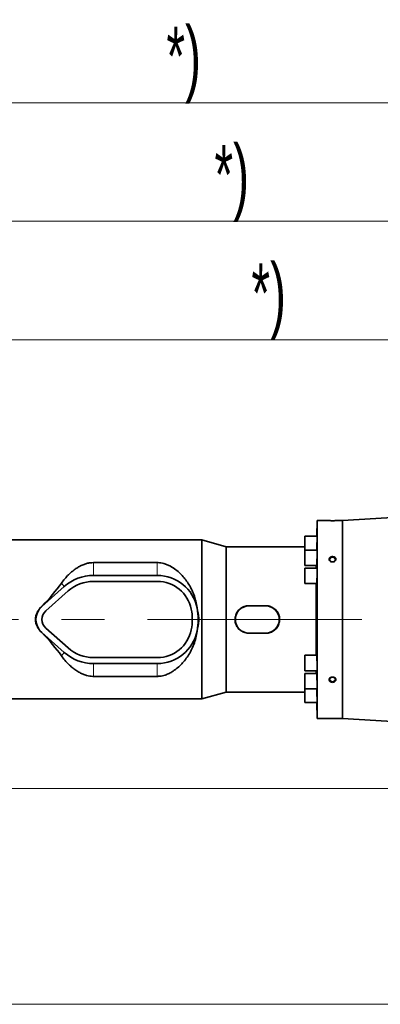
# Model space of a CAD drawing. Header units: millimetres. Extents: x 0 to 12429, y 0 to 8400.
# Tile 105 of 133: x 7669 to 8096, y 4800 to 5964. Entities that reach past the tile are written whole.
import ezdxf

# ---------------------------------------------------------------- set-up
doc = ezdxf.new("R2010")
doc.units = ezdxf.units.MM
doc.header["$LTSCALE"] = 20
doc.linetypes.add('CENTERX2', pattern=[20.32, 12.7, -2.54, 2.54, -2.54])
doc.styles.add('SLDTEXTSTYLE0', font='TXT', dxfattribs={"width": 0.605})
doc.dimstyles.new('SLDDIMSTYLE1', dxfattribs={"dimtxt": 70, "dimasz": 70, "dimexe": 0, "dimexo": 0.0625, "dimgap": 17.5, "dimtad": 1, "dimdec": 0, "dimrnd": 1e-09, "dimzin": 12, "dimdsep": 46, "dimtxsty": 'SLDTEXTSTYLE0', "dimsah": 1, "dimcen": 0.09, "dimadec": 0, "dimazin": 3, "dimtfac": 1, "dimtofl": 0, "dimtmove": 0, "dimatfit": 3, "dimfxl": 1, "dimfrac": 2, "dimtolj": 1, "dimtzin": 12, "dimarcsym": 0})
doc.dimstyles.new('SLDDIMSTYLE2', dxfattribs={"dimtxt": 70, "dimasz": 70, "dimexe": 0, "dimexo": 0.0625, "dimgap": 17.5, "dimtad": 1, "dimdec": 1, "dimrnd": 1e-09, "dimzin": 12, "dimdsep": 46, "dimtxsty": 'SLDTEXTSTYLE0', "dimsah": 1, "dimcen": 0.09, "dimadec": 0, "dimazin": 3, "dimtfac": 1, "dimtmove": 0, "dimatfit": 0, "dimfxl": 1, "dimfrac": 2, "dimtolj": 1, "dimtzin": 12, "dimarcsym": 0})
doc.dimstyles.new('SLDDIMSTYLE3', dxfattribs={"dimtxt": 70, "dimasz": 70, "dimexe": 0, "dimexo": 0.0625, "dimgap": 17.5, "dimtad": 1, "dimdec": 1, "dimrnd": 1e-09, "dimzin": 12, "dimdsep": 46, "dimtxsty": 'SLDTEXTSTYLE0', "dimsah": 1, "dimcen": 0.09, "dimadec": 0, "dimazin": 3, "dimtfac": 1, "dimtofl": 0, "dimtmove": 0, "dimatfit": 3, "dimfxl": 1, "dimfrac": 2, "dimtolj": 1, "dimtzin": 12, "dimarcsym": 0})

# ---------------------------------------------------------------- blocks, each defined once
blk = doc.blocks.new('_D_2')
at = {"color": 7, "linetype": 'Continuous', "lineweight": 0}
for p, q in [((6985.6, 5141.9), (6985.6, 5895.4)), ((8769.5, 5357.6), (8769.5, 5895.4)), ((6985.6, 5865.4), (8769.5, 5865.4))]:
    blk.add_line(p, q, dxfattribs=at)
at = {"color": 7, "linetype": 'Continuous', "lineweight": 18}
for points in [[(6985.6, 5865.4), (7055.6, 5855.4), (7055.6, 5875.4)], [(8769.5, 5865.4), (8699.5, 5875.4), (8699.5, 5855.4)]]:
    blk.add_solid(points, dxfattribs=at)
at = {"color": 7, "linetype": 'Continuous', "lineweight": 18, "insert": (7842.9, 5955.6), "char_height": 70, "attachment_point": 1, "style": 'SLDTEXTSTYLE0'}
blk.add_mtext('*)', dxfattribs=at)
blk = doc.blocks.new('_D_6')
at = {"color": 7, "linetype": 'Continuous', "lineweight": 0}
for p, q in [((7387, 5058.6), (7387, 5615.4)), ((8569.5, 5258.6), (8569.5, 5615.4)), ((7387, 5585.4), (8569.5, 5585.4))]:
    blk.add_line(p, q, dxfattribs=at)
at = {"color": 7, "linetype": 'Continuous', "lineweight": 18}
for points in [[(7387, 5585.4), (7457, 5575.4), (7457, 5595.4)], [(8569.5, 5585.4), (8499.5, 5595.4), (8499.5, 5575.4)]]:
    blk.add_solid(points, dxfattribs=at)
at = {"color": 7, "linetype": 'Continuous', "lineweight": 18, "insert": (7943.5, 5675.6), "char_height": 70, "attachment_point": 1, "style": 'SLDTEXTSTYLE0'}
blk.add_mtext('*)', dxfattribs=at)
blk = doc.blocks.new('_D_8')
at = {"color": 7, "linetype": 'Continuous', "lineweight": 0}
for p, q in [((7391, 5054.6), (8256.1, 5054.6)), ((8226.1, 5054.6), (8226.1, 4799.6)), ((7430.9, 4799.6), (8256.1, 4799.6))]:
    blk.add_line(p, q, dxfattribs=at)
at = {"color": 7, "linetype": 'Continuous', "lineweight": 18}
for points in [[(8226.1, 5054.6), (8216.1, 4984.6), (8236.1, 4984.6)], [(8226.1, 4799.6), (8236.1, 4869.6), (8216.1, 4869.6)]]:
    blk.add_solid(points, dxfattribs=at)
at = {"color": 7, "linetype": 'Continuous', "lineweight": 18, "insert": (8135.8, 4846.9), "char_height": 70, "attachment_point": 1, "rotation": 90, "style": 'SLDTEXTSTYLE0'}
blk.add_mtext('255', dxfattribs=at)
blk = doc.blocks.new('_D_10')
at = {"color": 7, "linetype": 'Continuous', "lineweight": 0}
for p, q in [((7387, 5050.6), (7387, 4083.1)), ((7420, 4323.7), (7420, 4083.1)), ((7387, 4113.1), (7267, 4113.1)), ((7387, 4113.1), (7420, 4113.1)), ((7420, 4113.1), (7817.6, 4113.1))]:
    blk.add_line(p, q, dxfattribs=at)
at = {"color": 7, "linetype": 'Continuous', "lineweight": 18}
for points in [[(7387, 4113.1), (7317, 4123.1), (7317, 4103.1)], [(7420, 4113.1), (7490, 4103.1), (7490, 4123.1)]]:
    blk.add_solid(points, dxfattribs=at)
at = {"color": 7, "linetype": 'Continuous', "lineweight": 18, "insert": (7710.7, 4203.3), "char_height": 70, "attachment_point": 1, "style": 'SLDTEXTSTYLE0'}
blk.add_mtext('33', dxfattribs=at)
blk = doc.blocks.new('_D_11')
at = {"color": 7, "linetype": 'Continuous', "lineweight": 0}
for p, q in [((7099.5, 5311.1), (7099.5, 5755.4)), ((8769.5, 5357.6), (8769.5, 5755.4)), ((8769.5, 5725.4), (7099.5, 5725.4))]:
    blk.add_line(p, q, dxfattribs=at)
at = {"color": 7, "linetype": 'Continuous', "lineweight": 18}
for points in [[(7099.5, 5725.4), (7169.5, 5715.4), (7169.5, 5735.4)], [(8769.5, 5725.4), (8699.5, 5735.4), (8699.5, 5715.4)]]:
    blk.add_solid(points, dxfattribs=at)
at = {"color": 7, "linetype": 'Continuous', "lineweight": 18, "insert": (7899.8, 5815.6), "char_height": 70, "attachment_point": 1, "style": 'SLDTEXTSTYLE0'}
blk.add_mtext('*)', dxfattribs=at)

msp = doc.modelspace()

# ---------------------------------------------------------------- linework, layer by layer
at = {"color": 7, "linetype": 'Continuous', "lineweight": 35}
for p, q in [((8278.183708, 5385.444245), (8051.501609, 5371.579774)), ((8021.414308, 5371.579774), (8020.763057, 5352.93039)), ((8032.501609, 5371.579774), (8021.414308, 5371.579774)), ((8021.414308, 5137.579774), (8021.414308, 5371.579774)), ((8051.501609, 5371.579774), (8046.501609, 5371.579774)), ((8051.501609, 5371.579774), (8051.501609, 5137.579774)), ((7884.654541, 5348.579774), (7641.001609, 5348.579774)), ((7913.501609, 5340.579774), (7884.654541, 5348.579774)), ((7884.654541, 5160.579774), (7884.654541, 5348.579774)), ((8021.244942, 5352.93039), (8006.914308, 5352.93039)), ((8006.914308, 5352.93039), (8006.914308, 5336.561772)), ((8006.914308, 5340.579774), (7913.501609, 5340.579774)), ((7913.501609, 5168.579774), (7913.501609, 5340.579774)), ((8021.244942, 5336.561772), (8006.914308, 5336.561772)), ((8006.914308, 5336.561772), (8006.914308, 5318.261772)), ((7832.097527, 5321.819407), (7756.501609, 5321.819407)), ((8006.914308, 5318.261772), (8020.709641, 5318.261772)), ((8021.092976, 5315.229774), (8006.914308, 5315.229774)), ((8006.914308, 5315.229774), (8006.914308, 5296.929774)), ((8020.331764, 5315.229774), (8020.331764, 5318.261772)), ((7832.097527, 5306.679774), (7756.501609, 5306.679774)), ((7832.097527, 5299.579774), (7756.501609, 5299.579774)), ((8006.914308, 5296.929774), (8020.778331, 5296.929774)), ((8020.331764, 5212.229774), (8020.331764, 5296.929774)), ((7721.951083, 5293.575557), (7695.340557, 5269.998452)), ((7726.659504, 5288.261352), (7700.048978, 5264.684247)), ((7879.226122, 5268.199858), (7879.214492, 5268.254568)), ((7960.501609, 5270.865081), (7940.501609, 5270.865081)), ((7960.501609, 5270.579774), (7940.501609, 5270.579774)), ((7693.595117, 5240.904979), (7695.232666, 5239.039324)), ((7695.340557, 5239.161095), (7721.951083, 5215.58399)), ((7700.048978, 5244.4753), (7726.659504, 5220.898195)), ((7879.214492, 5240.904979), (7879.226122, 5240.959689)), ((7940.501609, 5238.579774), (7960.501609, 5238.579774)), ((7940.501609, 5238.294466), (7960.501609, 5238.294466)), ((7756.501609, 5209.579774), (7832.097527, 5209.579774)), ((8020.778454, 5212.229774), (8006.914308, 5212.229774)), ((8006.914308, 5212.229774), (8006.914308, 5193.929774)), ((7756.501609, 5202.479774), (7832.097527, 5202.479774)), ((8006.914308, 5193.929774), (8021.093048, 5193.929774)), ((8020.331764, 5190.897775), (8020.331764, 5193.929774)), ((7756.501609, 5187.34014), (7832.097527, 5187.34014)), ((8020.709799, 5190.897775), (8006.914308, 5190.897775)), ((8006.914308, 5190.897775), (8006.914308, 5172.597775)), ((8006.914308, 5172.597775), (8021.244942, 5172.597775)), ((8006.914308, 5172.597775), (8006.914308, 5156.229157)), ((7641.001609, 5160.579774), (7884.654541, 5160.579774)), ((7884.654541, 5160.579774), (7913.501609, 5168.579774)), ((7913.501609, 5168.579774), (8006.914308, 5168.579774)), ((8006.914308, 5156.229157), (8021.244942, 5156.229157)), ((8020.763057, 5156.229157), (8021.414308, 5137.579774)), ((8021.414308, 5137.579774), (8051.501609, 5137.579774)), ((8051.501609, 5137.579774), (8278.189027, 5123.714977))]:
    msp.add_line(p, q, dxfattribs=at)
at = {"color": 8, "linetype": 'Continuous', "lineweight": 18}
for p, q in [((7756.501609, 5321.819407), (7756.501609, 5306.679774)), ((7832.097527, 5321.819407), (7832.097527, 5306.679774)), ((7718.515226, 5297.453471), (7721.951083, 5293.575557)), ((7695.232666, 5270.120223), (7695.340557, 5269.998452)), ((7879.226122, 5268.199858), (7879.22571, 5268.199774)), ((7940.501609, 5270.865081), (7940.501609, 5270.579774)), ((7960.501609, 5270.865081), (7960.501609, 5270.579774)), ((7695.232666, 5239.039324), (7695.340557, 5239.161095)), ((7879.226122, 5240.959689), (7879.22571, 5240.959774)), ((7940.501609, 5238.294466), (7940.501609, 5238.579774)), ((7960.501609, 5238.294466), (7960.501609, 5238.579774)), ((7718.515226, 5211.706077), (7721.951083, 5215.58399)), ((7756.501609, 5187.34014), (7756.501609, 5202.479774)), ((7832.097527, 5187.34014), (7832.097527, 5202.479774))]:
    msp.add_line(p, q, dxfattribs=at)
at = {"color": 7, "linetype": 'CENTERX2', "lineweight": 18}
msp.add_line((7007.59451, 5254.579774), (8797.693912, 5254.579774), dxfattribs=at)
at = {"color": 7, "linetype": 'Continuous', "lineweight": 35, "flags": 128}
for points in [[(8039.501609, 5322.726984), (8040.605588, 5322.873136), (8041.589933, 5323.295756), (8042.347975, 5323.949046), (8042.79757, 5324.762212), (8042.889997, 5325.647135), (8042.615239, 5326.507919), (8042.003071, 5327.251285), (8041.119831, 5327.796679), (8040.061231, 5328.084997), (8038.941988, 5328.084997), (8037.883388, 5327.796679), (8037.000148, 5327.251285), (8036.38798, 5326.507919), (8036.113222, 5325.647135), (8036.205649, 5324.762212), (8036.655243, 5323.949046), (8037.413286, 5323.295756), (8038.397631, 5322.873136), (8039.501609, 5322.726984)], [(8039.501609, 5181.037761), (8040.605588, 5181.183914), (8041.589933, 5181.606534), (8042.347975, 5182.259824), (8042.79757, 5183.072989), (8042.889997, 5183.957912), (8042.615239, 5184.818696), (8042.003071, 5185.562063), (8041.119831, 5186.107456), (8040.061231, 5186.395775), (8038.941988, 5186.395775), (8037.883388, 5186.107456), (8037.000148, 5185.562063), (8036.38798, 5184.818696), (8036.113222, 5183.957912), (8036.205649, 5183.072989), (8036.655243, 5182.259824), (8037.413286, 5181.606534), (8038.397631, 5181.183914), (8039.501609, 5181.037761)]]:
    msp.add_lwpolyline(points, dxfattribs=at)
at = {"color": 7, "linetype": 'Continuous', "lineweight": 35}
for centre, radius, start, end in [((7756.501609, 5254.579774), 52.1, 90, 131.541158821), ((7756.501609, 5254.579774), 45, 90, 131.541158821), ((7832.097527, 5258.579774), 48.1, 11.603582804, 90), ((7832.097527, 5258.579774), 41, 11.536959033, 90), ((7709.001609, 5254.579774), 20.6, 138.407756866, 221.592243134), ((7709.001609, 5254.579774), 20.6, 131.541158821, 138.407756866), ((7709.001609, 5254.579774), 13.5, 131.541158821, 228.458841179), ((7812.501609, 5254.579774), 61, 348.463040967, 11.536959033), ((7832.097527, 5258.579774), 48.1, 11.536959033, 11.603582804), ((7812.501609, 5254.579774), 68.1, 348.463040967, 11.536959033), ((7940.501609, 5254.579774), 16, 90, 270), ((7960.501609, 5254.579774), 16, 270, 90), ((7709.001609, 5254.579774), 20.6, 221.592243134, 228.458841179), ((7832.097527, 5250.579774), 41, 270, 348.463040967), ((7832.097527, 5250.579774), 48.1, 270, 348.396417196), ((7832.097527, 5250.579774), 48.1, 348.396417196, 348.463040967), ((7756.501609, 5254.579774), 52.1, 228.458841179, 270), ((7756.501609, 5254.579774), 45, 228.458841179, 270)]:
    msp.add_arc(centre, radius, start, end, dxfattribs=at)
for major_axis, start_param, end_param in [((129.392245, 85.143247), 5.3160567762, 5.6235817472), ((129.392245, -85.143247), 0.65960356, 0.967128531)]:
    msp.add_ellipse((7600.202872, 5254.579774), major_axis=major_axis, ratio=0.3078429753, start_param=start_param, end_param=end_param, dxfattribs=at)
for points, knots in [([(8032.501609, 5371.579774), (8032.521033, 5371.578676), (8032.578579, 5371.575423), (8033.233915, 5371.53903), (8034.649865, 5371.473164), (8036.61767, 5371.409112), (8038.940452, 5371.375229), (8041.364796, 5371.388245), (8043.593867, 5371.444154), (8045.320712, 5371.516044), (8046.336423, 5371.570293), (8046.451002, 5371.576869), (8046.501609, 5371.579774)], [0, 0, 0, 0, 0.052295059, 0.1549299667, 0.2585861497, 0.3648440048, 0.4740164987, 0.5852165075, 0.6968734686, 0.8072302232, 0.9148564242, 1, 1, 1, 1]), ([(8020.814672, 5336.561772), (8020.84046, 5337.040773), (8020.900797, 5338.161482), (8021.001246, 5340.749031), (8021.099825, 5343.819051), (8021.17884, 5346.908239), (8021.230803, 5349.647727), (8021.249651, 5351.685218), (8021.240649, 5352.830811), (8021.212822, 5352.816833), (8021.201932, 5352.811363)], [0, 0, 0, 0, 0.1010772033, 0.2364881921, 0.3719108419, 0.507294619, 0.6426102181, 0.7778567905, 0.9130587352, 1, 1, 1, 1]), ([(8020.709641, 5318.376183), (8020.727842, 5318.376086), (8020.773178, 5318.375843), (8020.868623, 5319.553201), (8020.97716, 5321.615335), (8021.079328, 5324.371383), (8021.16345, 5327.460876), (8021.221699, 5330.544002), (8021.249073, 5333.283264), (8021.241905, 5335.318682), (8021.210058, 5336.46281), (8021.17047, 5336.448249), (8021.154991, 5336.442555)], [0, 0, 0, 0, 0.0720379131, 0.1794307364, 0.2868817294, 0.3943518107, 0.5017988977, 0.6091951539, 0.7165348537, 0.82383345, 0.931120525, 1, 1, 1, 1]), ([(7756.501609, 5321.819407), (7755.216047, 5321.769172), (7752.462982, 5321.661592), (7748.394117, 5320.782089), (7744.135757, 5319.335755), (7739.910472, 5317.325796), (7735.761548, 5314.791626), (7731.428716, 5311.583093), (7726.969926, 5307.615225), (7722.476815, 5302.814771), (7719.834912, 5299.23943), (7718.515226, 5297.453471)], [0, 0, 0, 0, 0.0764030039, 0.1636189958, 0.2510276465, 0.3564818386, 0.4623468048, 0.5680867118, 0.7119525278, 0.8561141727, 1, 1, 1, 1]), ([(7879.214492, 5268.254568), (7878.801365, 5270.890852), (7878.066622, 5275.579467), (7876.142264, 5282.003691), (7873.956207, 5287.624077), (7871.191608, 5293.221441), (7867.828765, 5298.711858), (7863.830381, 5304.009134), (7859.216222, 5308.996385), (7853.963396, 5313.584934), (7848.751341, 5317.029149), (7843.984044, 5319.368186), (7840.182393, 5320.720871), (7836.476132, 5321.534785), (7833.850943, 5321.802097), (7832.388485, 5321.816534), (7832.097527, 5321.819407)], [0, 0, 0, 0, 0.0987802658, 0.1756800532, 0.2527882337, 0.3297402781, 0.4185159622, 0.5075072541, 0.5963106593, 0.6942369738, 0.7920353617, 0.8478940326, 0.903654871, 0.9465379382, 0.9893636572, 1, 1, 1, 1]), ([(8036.34234, 5323.843734), (8036.617397, 5323.611836), (8037.204243, 5323.117072), (8038.422956, 5322.681243), (8039.795349, 5322.568693), (8041.151251, 5322.837412), (8042.317243, 5323.453406), (8043.153254, 5324.337438), (8043.565463, 5325.37358), (8043.520429, 5326.437362), (8043.035558, 5327.415646), (8042.164986, 5328.212769), (8040.994365, 5328.748704), (8039.643543, 5328.961814), (8038.263939, 5328.819508), (8037.021559, 5328.330092), (8036.069717, 5327.548422), (8035.51721, 5326.567003), (8035.423039, 5325.506052), (8035.728673, 5324.557999), (8036.159956, 5324.056015), (8036.34234, 5323.843734)], [0, 0, 0, 0, 0.0474447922, 0.1012254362, 0.1557540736, 0.2107117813, 0.2655691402, 0.3198188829, 0.3731824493, 0.4257801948, 0.478107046, 0.5307809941, 0.5842358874, 0.6385425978, 0.6934188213, 0.7483670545, 0.8028521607, 0.8565010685, 0.9092997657, 0.9616442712, 1, 1, 1, 1]), ([(8020.778331, 5297.044007), (8020.800229, 5297.044202), (8020.854698, 5297.044686), (8020.95363, 5298.224451), (8021.057741, 5300.288863), (8021.146769, 5303.046148), (8021.211345, 5306.135566), (8021.245688, 5309.217532), (8021.247012, 5311.955227), (8021.214228, 5313.989033), (8021.16124, 5315.131552), (8021.112146, 5315.116259), (8021.092976, 5315.110288)], [0, 0, 0, 0, 0.0722352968, 0.1796768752, 0.2871472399, 0.3946031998, 0.5020127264, 0.6093649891, 0.716671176, 0.8239585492, 0.9312606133, 1, 1, 1, 1]), ([(7695.232666, 5270.120223), (7695.141199, 5270.026813), (7694.562127, 5269.435443), (7694.037161, 5268.794375), (7693.595117, 5268.254568)], [0, 0, 0, 0, 0.1579560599, 1, 1, 1, 1]), ([(7940.501609, 5270.865081), (7939.587932, 5270.820072), (7937.760537, 5270.730052), (7935.096862, 5270.02824), (7932.590199, 5268.920905), (7930.294059, 5267.409372), (7928.28292, 5265.526608), (7926.601689, 5263.327669), (7925.32154, 5260.86651), (7924.470448, 5258.234429), (7924.087764, 5255.507073), (7924.157063, 5252.781484), (7924.685573, 5250.122779), (7925.632539, 5247.594581), (7926.992346, 5245.259882), (7928.724701, 5243.159731), (7930.800577, 5241.372032), (7933.163221, 5239.933383), (7935.746268, 5238.923266), (7938.226113, 5238.376684), (7939.826518, 5238.318858), (7940.501609, 5238.294466)], [0, 0, 0, 0, 0.0533301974, 0.1066627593, 0.1599706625, 0.2132814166, 0.2671132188, 0.3209428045, 0.3749327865, 0.428917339, 0.4820214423, 0.5351244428, 0.5874437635, 0.6397672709, 0.6924464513, 0.7451294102, 0.7988193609, 0.8525080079, 0.9065449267, 0.9605782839, 1, 1, 1, 1]), ([(7960.501609, 5238.294466), (7961.415287, 5238.339475), (7963.242682, 5238.429495), (7965.906357, 5239.131307), (7968.41302, 5240.238642), (7970.70916, 5241.750175), (7972.720298, 5243.632939), (7974.40153, 5245.831878), (7975.681679, 5248.293037), (7976.532771, 5250.925118), (7976.915455, 5253.652474), (7976.846156, 5256.378063), (7976.317646, 5259.036768), (7975.370679, 5261.564967), (7974.010873, 5263.899665), (7972.278518, 5265.999817), (7970.202642, 5267.787516), (7967.839998, 5269.226164), (7965.256951, 5270.236282), (7962.777106, 5270.782863), (7961.176701, 5270.840689), (7960.501609, 5270.865081)], [0, 0, 0, 0, 0.0533301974, 0.1066627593, 0.1599706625, 0.2132814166, 0.2671132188, 0.3209428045, 0.3749327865, 0.428917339, 0.4820214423, 0.5351244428, 0.5874437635, 0.6397672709, 0.6924464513, 0.7451294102, 0.7988193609, 0.8525080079, 0.9065449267, 0.9605782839, 1, 1, 1, 1]), ([(7832.097527, 5187.34014), (7832.559957, 5187.347249), (7834.137159, 5187.371493), (7836.808945, 5187.686748), (7840.704998, 5188.57619), (7845.00515, 5190.200716), (7849.99323, 5192.888643), (7854.997167, 5196.411502), (7859.902077, 5200.831627), (7864.452116, 5205.899172), (7868.635681, 5211.624377), (7872.342995, 5218.02445), (7875.45232, 5225.058415), (7877.904352, 5232.685133), (7878.777847, 5238.165459), (7879.214492, 5240.904979)], [0, 0, 0, 0, 0.0169035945, 0.0576528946, 0.0984509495, 0.1662312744, 0.2341930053, 0.323759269, 0.4136481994, 0.5033580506, 0.600349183, 0.6975911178, 0.7944885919, 0.8972683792, 1, 1, 1, 1]), ([(7718.515226, 5211.706077), (7719.865335, 5209.882208), (7722.56561, 5206.234393), (7726.884984, 5201.659389), (7731.213903, 5197.750518), (7735.546939, 5194.488796), (7739.894507, 5191.850774), (7744.195664, 5189.808192), (7748.143563, 5188.442422), (7752.034789, 5187.612671), (7754.76651, 5187.353782), (7756.257227, 5187.342062), (7756.501609, 5187.34014)], [0, 0, 0, 0, 0.1470138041, 0.2940337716, 0.4131826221, 0.5324797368, 0.6514446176, 0.744306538, 0.8370184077, 0.9112875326, 0.9854568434, 1, 1, 1, 1]), ([(8021.093048, 5194.043912), (8021.113133, 5194.044404), (8021.162991, 5194.045625), (8021.215945, 5195.227682), (8021.24755, 5197.292745), (8021.24502, 5200.048248), (8021.209545, 5203.134988), (8021.144068, 5206.215275), (8021.054423, 5208.953315), (8020.950055, 5210.988542), (8020.852296, 5212.131937), (8020.79917, 5212.116049), (8020.778454, 5212.109854)], [0, 0, 0, 0, 0.0724562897, 0.1798598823, 0.287206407, 0.394509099, 0.5017963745, 0.6091017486, 0.716452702, 0.8238608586, 0.9313159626, 1, 1, 1, 1]), ([(8021.155091, 5172.712087), (8021.171191, 5172.712339), (8021.211196, 5172.712965), (8021.242674, 5173.893161), (8021.248702, 5175.956281), (8021.220293, 5178.710337), (8021.161177, 5181.796625), (8021.076459, 5184.87767), (8020.973962, 5187.617284), (8020.865436, 5189.654322), (8020.771186, 5190.799349), (8020.727032, 5190.784012), (8020.709799, 5190.778027)], [0, 0, 0, 0, 0.07230348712, 0.17966178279, 0.28697162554, 0.39425880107, 0.5015566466, 0.60889494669, 0.71628960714, 0.82373554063, 0.93120550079, 1, 1, 1, 1]), ([(8036.467449, 5181.309158), (8036.755845, 5181.096518), (8037.372212, 5180.642057), (8038.616584, 5180.27323), (8039.996136, 5180.217439), (8041.334847, 5180.523288), (8042.461052, 5181.155664), (8043.240308, 5182.041975), (8043.587263, 5183.075493), (8043.476706, 5184.138166), (8042.932117, 5185.116872), (8042.012205, 5185.909445), (8040.807364, 5186.426162), (8039.442442, 5186.598137), (8038.072368, 5186.393541), (8036.86312, 5185.831745), (8035.963537, 5184.98579), (8035.474632, 5183.965656), (8035.44647, 5182.901312), (8035.809506, 5181.979723), (8036.271496, 5181.50887), (8036.467449, 5181.309158)], [0, 0, 0, 0, 0.0474032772, 0.1013115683, 0.1559304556, 0.2109078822, 0.2657058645, 0.3198368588, 0.3730721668, 0.425593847, 0.4779338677, 0.5307011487, 0.5842837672, 0.6386969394, 0.6936171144, 0.7485300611, 0.8029109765, 0.8564278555, 0.9091282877, 0.9614567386, 1, 1, 1, 1]), ([(8021.202049, 5156.343645), (8021.213274, 5156.343635), (8021.241198, 5156.34361), (8021.249585, 5157.521639), (8021.229726, 5159.583175), (8021.176962, 5162.334605), (8021.097354, 5165.426188), (8020.998459, 5168.488203), (8020.898758, 5171.044102), (8020.839392, 5172.13848), (8020.814477, 5172.597775)], [0, 0, 0, 0, 0.0908580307, 0.2260419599, 0.3611886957, 0.4963392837, 0.6315334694, 0.7667962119, 0.9021275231, 1, 1, 1, 1])]:
    msp.add_open_spline(points, degree=3, knots=knots, dxfattribs=at)
at = {"color": 8, "linetype": 'Continuous', "lineweight": 18}
for points, knots in [([(7693.595117, 5240.904979), (7692.701075, 5241.810923), (7690.909043, 5243.62681), (7688.955361, 5246.982195), (7687.691581, 5250.673525), (7687.253503, 5254.59431), (7687.6943, 5258.5081), (7688.966712, 5262.201226), (7690.914842, 5265.546458), (7692.706478, 5267.3567), (7693.595117, 5268.254568)], [0, 0, 0, 0, 0.1236297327, 0.2478052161, 0.3740371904, 0.5002135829, 0.6271107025, 0.7526186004, 0.8773005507, 1, 1, 1, 1]), ([(7693.595117, 5268.254568), (7693.191612, 5267.775408), (7692.384591, 5266.817076), (7691.346403, 5265.247329), (7690.445719, 5263.597079), (7689.819734, 5262.143662), (7689.367014, 5260.853874), (7689.02058, 5259.664568), (7688.735247, 5258.371138), (7688.536298, 5257.061537), (7688.424095, 5255.826319), (7688.396748, 5254.925563), (7688.40197, 5253.896022), (7688.457521, 5252.783471), (7688.637811, 5251.354672), (7688.895299, 5250.02278), (7689.237609, 5248.700067), (7689.943357, 5246.607806), (7691.238751, 5243.858725), (7692.805727, 5241.894494), (7693.595117, 5240.904979)], [0, 0, 0, 0, 0.0628195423, 0.1256408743, 0.1884639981, 0.2512889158, 0.2841875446, 0.3255979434, 0.3755186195, 0.4169825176, 0.4584464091, 0.4999102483, 0.5073516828, 0.5617634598, 0.6115586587, 0.6517433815, 0.6978278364, 0.7485286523, 0.8733170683, 1, 1, 1, 1]), ([(7879.226122, 5268.199858), (7879.680265, 5266.695408), (7880.577612, 5263.722747), (7881.395467, 5259.135297), (7881.707334, 5254.542004), (7881.391024, 5249.96185), (7880.571255, 5245.409454), (7879.678623, 5242.456583), (7879.226122, 5240.959689)], [0, 0, 0, 0, 0.1705255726, 0.3369437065, 0.501825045, 0.6652500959, 0.8303058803, 1, 1, 1, 1]), ([(7879.226122, 5240.959689), (7879.298516, 5241.319666), (7879.446686, 5242.056439), (7879.649726, 5243.191942), (7879.830881, 5244.311506), (7879.992108, 5245.429704), (7880.136499, 5246.560887), (7880.266585, 5247.746753), (7880.407058, 5249.284146), (7880.523548, 5251.042269), (7880.590833, 5252.901488), (7880.622958, 5255.64588), (7880.495959, 5259.223465), (7880.044022, 5263.793497), (7879.50153, 5266.716124), (7879.226122, 5268.199858)], [0, 0, 0, 0, 0.0401870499, 0.0822517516, 0.1261971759, 0.1642514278, 0.2058291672, 0.2509312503, 0.2947392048, 0.3746964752, 0.4436374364, 0.4982257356, 0.6748929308, 0.8349525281, 1, 1, 1, 1])]:
    msp.add_open_spline(points, degree=3, knots=knots, dxfattribs=at)

# ---------------------------------------------------------------- dimensions: what is measured, and where the dimension line sits
at = {"color": 7, "linetype": 'Continuous', "lineweight": 18}
for base, p1, p2, dimstyle, picture, middle in [((8769.501609, 5865.374319), (6985.621903, 5137.860103), (8769.501609, 5353.579774), 'SLDDIMSTYLE1', '_D_2', (7877.561756, 5865.374319)), ((7099.501609, 5725.374319), (8769.501609, 5353.579774), (7099.501609, 5307.079774), 'SLDDIMSTYLE3', '_D_11', (7934.501609, 5725.374319)), ((8569.501609, 5585.374319), (7387.001609, 5054.579774), (8569.501609, 5254.579774), 'SLDDIMSTYLE3', '_D_6', (7978.251609, 5585.374319)), ((7420.001609, 4113.107001), (7387.001609, 5054.579774), (7420.001609, 4327.679774), 'SLDDIMSTYLE2', '_D_10', (7764.126262, 4113.107001))]:
    dim = msp.add_linear_dim(base=base, p1=p1, p2=p2, dimstyle=dimstyle, dxfattribs=at)
    dim.commit()
    dim.dimension.update_dxf_attribs({"geometry": picture, "text_midpoint": middle, "dimtype": 160})
dim = msp.add_linear_dim(base=(8226.084098, 4799.579774), p1=(7387.001609, 5054.579774), p2=(7426.901609, 4799.579774), angle=90, dimstyle='SLDDIMSTYLE3', dxfattribs=at)
dim.commit()
dim.dimension.update_dxf_attribs({"geometry": '_D_8', "text_midpoint": (8226.084098, 4927.079774), "dimtype": 160})

doc.saveas('drawing.dxf')
